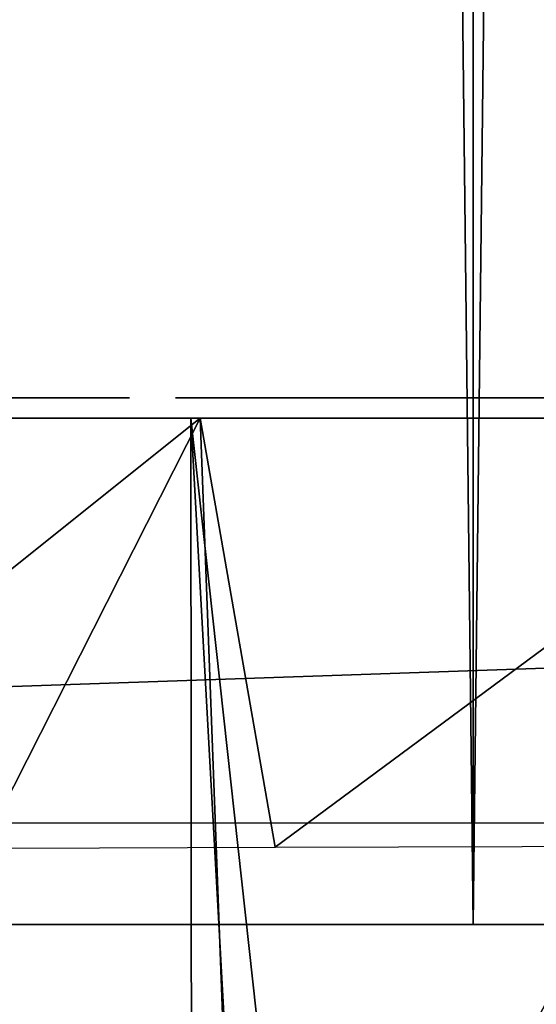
# Model space of a CAD drawing. Header units: millimetres. Extents: x -68 to 68, y 0 to 255.
# Tile 40 of 217: x -7.36 to -4.81, y 27.11 to 31.97. Entities that reach past the tile are written whole.
import ezdxf

# ---------------------------------------------------------------- set-up
doc = ezdxf.new("R2010")
doc.units = ezdxf.units.MM
doc.header["$LTSCALE"] = 41.718519
for name, color, linetype in [('15', 7, 'CONTINUOUS'), ('19', 7, 'CONTINUOUS'), ('2', 7, 'CONTINUOUS'), ('27', 7, 'CONTINUOUS'), ('28', 7, 'CONTINUOUS'), ('3', 7, 'CONTINUOUS'), ('5', 7, 'CONTINUOUS'), ('82', 7, 'CONTINUOUS'), ('83', 7, 'CONTINUOUS'), ('9', 7, 'CONTINUOUS')]:
    doc.layers.add(name, color=color, linetype=linetype)

msp = doc.modelspace()

# ---------------------------------------------------------------- linework, layer by layer
at = {"layer": '15', "color": 252, "linetype": 'Continuous', "true_color": 0x96918c}
for points in [[(-43.8192, 30, -48.3471), (-46.1387, 30, -46.1387), (43.8192, 30, -48.3471), (-43.8192, 30, -48.3471)], [(43.8192, 30, -48.3471), (-46.1387, 30, -46.1387), (46.1387, 30, -46.1387), (43.8192, 30, -48.3471)], [(46.1387, 30, -46.1387), (-46.1387, 30, -46.1387), (-43.4871, 30, -44.7371), (46.1387, 30, -46.1387)], [(-43.8192, 30, 48.3471), (46.1387, 30, 46.1387), (-46.1387, 30, 46.1387), (-43.8192, 30, 48.3471)], [(-46.1387, 30, 46.1387), (46.1387, 30, 46.1387), (43.4871, 30, 44.7371), (-46.1387, 30, 46.1387)], [(-43.3937, 30, 44.7336), (-46.1387, 30, 46.1387), (43.4871, 30, 44.7371), (-43.3937, 30, 44.7336)], [(-41.3942, 30, -50.4389), (-43.8192, 30, -48.3471), (41.3942, 30, -50.4389), (-41.3942, 30, -50.4389)], [(41.3942, 30, -50.4389), (-43.8192, 30, -48.3471), (43.8192, 30, -48.3471), (41.3942, 30, -50.4389)], [(43.8192, 30, 48.3471), (46.1387, 30, 46.1387), (-43.8192, 30, 48.3471), (43.8192, 30, 48.3471)], [(-41.3942, 30, 50.4389), (43.8192, 30, 48.3471), (-43.8192, 30, 48.3471), (-41.3942, 30, 50.4389)], [(43.3937, 30, -44.7336), (46.1387, 30, -46.1387), (-43.4871, 30, -44.7371), (43.3937, 30, -44.7336)], [(43.3937, 30, -44.7336), (-43.4871, 30, -44.7371), (-43.3007, 30, -44.7231), (43.3937, 30, -44.7336)], [(-43.209, 30, 44.7057), (-43.3937, 30, 44.7336), (43.3007, 30, 44.7231), (-43.209, 30, 44.7057)], [(-43.3937, 30, 44.7336), (43.4871, 30, 44.7371), (43.3007, 30, 44.7231), (-43.3937, 30, 44.7336)], [(43.209, 30, -44.7057), (43.3937, 30, -44.7336), (-43.3007, 30, -44.7231), (43.209, 30, -44.7057)], [(-43.1186, 30, -44.6815), (43.209, 30, -44.7057), (-43.3007, 30, -44.7231), (-43.1186, 30, -44.6815)], [(-43.0304, 30, 44.6507), (-43.209, 30, 44.7057), (43.1186, 30, 44.6815), (-43.0304, 30, 44.6507)], [(43.1186, 30, 44.6815), (-43.209, 30, 44.7057), (43.3007, 30, 44.7231), (43.1186, 30, 44.6815)], [(43.0304, 30, -44.6507), (43.209, 30, -44.7057), (-43.1186, 30, -44.6815), (43.0304, 30, -44.6507)], [(-42.9447, 30, -44.6133), (43.0304, 30, -44.6507), (-43.1186, 30, -44.6815), (-42.9447, 30, -44.6133)], [(-42.8621, 30, 44.5696), (-43.0304, 30, 44.6507), (42.9447, 30, 44.6133), (-42.8621, 30, 44.5696)], [(42.9447, 30, 44.6133), (-43.0304, 30, 44.6507), (43.1186, 30, 44.6815), (42.9447, 30, 44.6133)], [(42.8621, 30, -44.5696), (43.0304, 30, -44.6507), (-42.9447, 30, -44.6133), (42.8621, 30, -44.5696)], [(-42.7829, 30, -44.5199), (42.8621, 30, -44.5696), (-42.9447, 30, -44.6133), (-42.7829, 30, -44.5199)], [(-42.7077, 30, 44.4644), (-42.8621, 30, 44.5696), (42.7829, 30, 44.5199), (-42.7077, 30, 44.4644)], [(42.7829, 30, 44.5199), (-42.8621, 30, 44.5696), (42.9447, 30, 44.6133), (42.7829, 30, 44.5199)], [(42.7077, 30, -44.4644), (42.8621, 30, -44.5696), (-42.7829, 30, -44.5199), (42.7077, 30, -44.4644)], [(-42.6369, 30, -44.4034), (42.7077, 30, -44.4644), (-42.7829, 30, -44.5199), (-42.6369, 30, -44.4034)], [(-42.5708, 30, 44.3373), (-42.7077, 30, 44.4644), (42.6369, 30, 44.4034), (-42.5708, 30, 44.3373)], [(42.6369, 30, 44.4034), (-42.7077, 30, 44.4644), (42.7829, 30, 44.5199), (42.6369, 30, 44.4034)], [(42.5708, 30, -44.3373), (42.7077, 30, -44.4644), (-42.6369, 30, -44.4034), (42.5708, 30, -44.3373)], [(-42.5098, 30, -44.2664), (42.5708, 30, -44.3373), (-42.6369, 30, -44.4034), (-42.5098, 30, -44.2664)], [(-42.4543, 30, 44.1912), (-42.5708, 30, 44.3373), (42.5098, 30, 44.2664), (-42.4543, 30, 44.1912)], [(42.5098, 30, 44.2664), (-42.5708, 30, 44.3373), (42.6369, 30, 44.4034), (42.5098, 30, 44.2664)], [(42.4543, 30, -44.1912), (42.5708, 30, -44.3373), (-42.5098, 30, -44.2664), (42.4543, 30, -44.1912)], [(-42.4045, 30, -44.1121), (42.4543, 30, -44.1912), (-42.5098, 30, -44.2664), (-42.4045, 30, -44.1121)], [(-42.3609, 30, 44.0294), (-42.4543, 30, 44.1912), (42.4045, 30, 44.1121), (-42.3609, 30, 44.0294)], [(42.4045, 30, 44.1121), (-42.4543, 30, 44.1912), (42.5098, 30, 44.2664), (42.4045, 30, 44.1121)], [(42.3609, 30, -44.0294), (42.4543, 30, -44.1912), (-42.4045, 30, -44.1121), (42.3609, 30, -44.0294)], [(-42.3235, 30, -43.9437), (42.3609, 30, -44.0294), (-42.4045, 30, -44.1121), (-42.3235, 30, -43.9437)], [(-42.2926, 30, 43.8555), (-42.3609, 30, 44.0294), (42.3235, 30, 43.9437), (-42.2926, 30, 43.8555)], [(42.3235, 30, 43.9437), (-42.3609, 30, 44.0294), (42.4045, 30, 44.1121), (42.3235, 30, 43.9437)], [(42.2926, 30, -43.8555), (42.3609, 30, -44.0294), (-42.3235, 30, -43.9437), (42.2926, 30, -43.8555)], [(-42.2684, 30, -43.7652), (42.2926, 30, -43.8555), (-42.3235, 30, -43.9437), (-42.2684, 30, -43.7652)], [(-42.251, 30, 43.6734), (-42.2926, 30, 43.8555), (42.2684, 30, 43.7652), (-42.251, 30, 43.6734)], [(42.2684, 30, 43.7652), (-42.2926, 30, 43.8555), (42.3235, 30, 43.9437), (42.2684, 30, 43.7652)], [(42.251, 30, -43.6734), (42.2926, 30, -43.8555), (-42.2684, 30, -43.7652), (42.251, 30, -43.6734)], [(-42.2406, 30, -43.5805), (42.251, 30, -43.6734), (-42.2684, 30, -43.7652), (-42.2406, 30, -43.5805)], [(-2.6272, 30, 43.4333), (-5.245, 30, 43.1954), (-42.251, 30, 43.3007), (-2.6272, 30, 43.4333)], [(-42.251, 30, 43.3007), (-5.245, 30, 43.1954), (-41.3222, 30, 43.2782), (-42.251, 30, 43.3007)], [(-42.2371, 30, 43.4871), (-2.6272, 30, 43.4333), (-42.251, 30, 43.3007), (-42.2371, 30, 43.4871)], [(-42.251, 30, 43.6734), (0, 30, 43.5127), (-42.2371, 30, 43.4871), (-42.251, 30, 43.6734)], [(0, 30, 43.5127), (-42.251, 30, 43.6734), (42.2406, 30, 43.5805), (0, 30, 43.5127)], [(42.2406, 30, 43.5805), (-42.251, 30, 43.6734), (42.2684, 30, 43.7652), (42.2406, 30, 43.5805)], [(-2.6272, 30, -43.4333), (0, 30, -43.5127), (-42.2406, 30, -43.3937), (-2.6272, 30, -43.4333)], [(0, 30, -43.5127), (42.251, 30, -43.6734), (-42.2406, 30, -43.5805), (0, 30, -43.5127)], [(-42.2406, 30, -43.3937), (0, 30, -43.5127), (-42.2406, 30, -43.5805), (-42.2406, 30, -43.3937)], [(-2.6272, 30, -43.4333), (-42.2406, 30, -43.3937), (-41.4093, 30, -43.2782), (-2.6272, 30, -43.4333)], [(0, 30, 43.5127), (-2.6272, 30, 43.4333), (-42.2371, 30, 43.4871), (0, 30, 43.5127)], [(-41.3222, 30, -43.2782), (-2.6272, 30, -43.4333), (-41.4093, 30, -43.2782), (-41.3222, 30, -43.2782)], [(-38.8694, 30, -52.4093), (-41.3942, 30, -50.4389), (38.8694, 30, -52.4093), (-38.8694, 30, -52.4093)], [(38.8694, 30, -52.4093), (-41.3942, 30, -50.4389), (41.3942, 30, -50.4389), (38.8694, 30, -52.4093)], [(41.3942, 30, 50.4389), (43.8192, 30, 48.3471), (-41.3942, 30, 50.4389), (41.3942, 30, 50.4389)], [(-38.8694, 30, 52.4093), (41.3942, 30, 50.4389), (-41.3942, 30, 50.4389), (-38.8694, 30, 52.4093)], [(-41.3222, 30, 43.2782), (-5.245, 30, 43.1954), (-41.2365, 30, 43.2631), (-41.3222, 30, 43.2782)], [(-41.2365, 30, -43.2631), (-2.6272, 30, -43.4333), (-41.3222, 30, -43.2782), (-41.2365, 30, -43.2631)], [(-41.2365, 30, 43.2631), (-5.245, 30, 43.1954), (-41.1546, 30, 43.2333), (-41.2365, 30, 43.2631)], [(-41.1546, 30, -43.2333), (-2.6272, 30, -43.4333), (-41.2365, 30, -43.2631), (-41.1546, 30, -43.2333)], [(-41.1546, 30, 43.2333), (-5.245, 30, 43.1954), (-41.0792, 30, 43.1898), (-41.1546, 30, 43.2333)], [(-5.245, 30, -43.1954), (-2.6272, 30, -43.4333), (-41.1546, 30, -43.2333), (-5.245, 30, -43.1954)], [(-41.0792, 30, -43.1898), (-5.245, 30, -43.1954), (-41.1546, 30, -43.2333), (-41.0792, 30, -43.1898)], [(-5.245, 30, 43.1954), (-7.8434, 30, 42.7999), (-41.0792, 30, 43.1898), (-5.245, 30, 43.1954)], [(-41.0124, 30, -43.1337), (-5.245, 30, -43.1954), (-41.0792, 30, -43.1898), (-41.0124, 30, -43.1337)], [(-7.8434, 30, -42.7999), (-5.245, 30, -43.1954), (-41.0124, 30, -43.1337), (-7.8434, 30, -42.7999)], [(-36.2509, 30, -54.2534), (-38.8694, 30, -52.4093), (36.2509, 30, -54.2534), (-36.2509, 30, -54.2534)], [(36.2509, 30, -54.2534), (-38.8694, 30, -52.4093), (38.8694, 30, -52.4093), (36.2509, 30, -54.2534)], [(38.8694, 30, 52.4093), (41.3942, 30, 50.4389), (-38.8694, 30, 52.4093), (38.8694, 30, 52.4093)], [(-36.2509, 30, 54.2534), (38.8694, 30, 52.4093), (-38.8694, 30, 52.4093), (-36.2509, 30, 54.2534)], [(-33.5452, 30, -55.9668), (-36.2509, 30, -54.2534), (33.5452, 30, -55.9668), (-33.5452, 30, -55.9668)], [(33.5452, 30, -55.9668), (-36.2509, 30, -54.2534), (36.2509, 30, -54.2534), (33.5452, 30, -55.9668)], [(36.2509, 30, 54.2534), (38.8694, 30, 52.4093), (-36.2509, 30, 54.2534), (36.2509, 30, 54.2534)], [(-33.5452, 30, 55.9668), (36.2509, 30, 54.2534), (-36.2509, 30, 54.2534), (-33.5452, 30, 55.9668)], [(-30.7586, 30, -57.5454), (-33.5452, 30, -55.9668), (30.7586, 30, -57.5454), (-30.7586, 30, -57.5454)], [(30.7586, 30, -57.5454), (-33.5452, 30, -55.9668), (33.5452, 30, -55.9668), (30.7586, 30, -57.5454)], [(33.5452, 30, 55.9668), (36.2509, 30, 54.2534), (-33.5452, 30, 55.9668), (33.5452, 30, 55.9668)], [(-30.7586, 30, 57.5454), (33.5452, 30, 55.9668), (-33.5452, 30, 55.9668), (-30.7586, 30, 57.5454)], [(-27.898, 30, -58.9853), (-30.7586, 30, -57.5454), (-6.3296, 30, -58.9179), (-27.898, 30, -58.9853)], [(-30.7586, 30, -57.5454), (30.7586, 30, -57.5454), (10.3376, 30, -58.3463), (-30.7586, 30, -57.5454)], [(9.6519, 30, -58.4586), (-30.7586, 30, -57.5454), (10.3376, 30, -58.3463), (9.6519, 30, -58.4586)], [(-30.7586, 30, -57.5454), (9.6519, 30, -58.4586), (-6.3296, 30, -58.9179), (-30.7586, 30, -57.5454)], [(30.7586, 30, 57.5454), (33.5452, 30, 55.9668), (-30.7586, 30, 57.5454), (30.7586, 30, 57.5454)], [(-27.898, 30, 58.9853), (30.7586, 30, 57.5454), (-30.7586, 30, 57.5454), (-27.898, 30, 58.9853)], [(-27.898, 30, -58.9853), (-6.3296, 30, -58.9179), (-7.9203, 30, -59.5819), (-27.898, 30, -58.9853)], [(27.898, 30, 58.9853), (30.7586, 30, 57.5454), (-27.898, 30, 58.9853), (27.898, 30, 58.9853)], [(-24.9701, 30, 60.2832), (27.898, 30, 58.9853), (-27.898, 30, 58.9853), (-24.9701, 30, 60.2832)], [(24.9701, 30, 60.2832), (27.898, 30, 58.9853), (-24.9701, 30, 60.2832), (24.9701, 30, 60.2832)], [(-21.9821, 30, 61.4357), (24.9701, 30, 60.2832), (-24.9701, 30, 60.2832), (-21.9821, 30, 61.4357)], [(-18.941, 30, -62.4404), (-21.9821, 30, -61.4357), (-0.8774, 30, -62.2897), (-18.941, 30, -62.4404)], [(-0.8774, 30, -62.2897), (-21.9821, 30, -61.4357), (-0.9665, 30, -62.2811), (-0.8774, 30, -62.2897)], [(-0.9665, 30, -62.2811), (-21.9821, 30, -61.4357), (-2.6083, 30, -62.199), (-0.9665, 30, -62.2811)], [(-2.6083, 30, -62.199), (-21.9821, 30, -61.4357), (-3.2399, 30, -62.1656), (-2.6083, 30, -62.199)], [(-3.2399, 30, -62.1656), (-21.9821, 30, -61.4357), (-5.3201, 30, -62.0683), (-3.2399, 30, -62.1656)], [(-5.3201, 30, -62.0683), (-21.9821, 30, -61.4357), (-5.4075, 30, -62.0533), (-5.3201, 30, -62.0683)], [(-5.4075, 30, -62.0533), (-21.9821, 30, -61.4357), (-5.5117, 30, -62.0203), (-5.4075, 30, -62.0533)], [(-5.5117, 30, -62.0203), (-21.9821, 30, -61.4357), (-5.6097, 30, -61.9781), (-5.5117, 30, -62.0203)], [(-5.6097, 30, -61.9781), (-21.9821, 30, -61.4357), (-5.9412, 30, -61.9594), (-5.6097, 30, -61.9781)], [(-5.9412, 30, -61.9594), (-21.9821, 30, -61.4357), (-6.592, 30, -61.9022), (-5.9412, 30, -61.9594)], [(-6.592, 30, -61.9022), (-21.9821, 30, -61.4357), (-7.8889, 30, -61.7538), (-6.592, 30, -61.9022)], [(21.9821, 30, 61.4357), (24.9701, 30, 60.2832), (-21.9821, 30, 61.4357), (21.9821, 30, 61.4357)], [(-18.941, 30, 62.4404), (21.9821, 30, 61.4357), (-21.9821, 30, 61.4357), (-18.941, 30, 62.4404)], [(-15.8545, 30, -63.2945), (-18.941, 30, -62.4404), (15.8545, 30, -63.2945), (-15.8545, 30, -63.2945)], [(15.8545, 30, -63.2945), (-18.941, 30, -62.4404), (18.941, 30, -62.4404), (15.8545, 30, -63.2945)], [(18.941, 30, -62.4404), (-18.941, 30, -62.4404), (-0.8774, 30, -62.2897), (18.941, 30, -62.4404)], [(18.941, 30, 62.4404), (21.9821, 30, 61.4357), (-18.941, 30, 62.4404), (18.941, 30, 62.4404)], [(-15.8545, 30, 63.2945), (18.941, 30, 62.4404), (-18.941, 30, 62.4404), (-15.8545, 30, 63.2945)], [(-12.7296, 30, -63.9962), (-15.8545, 30, -63.2945), (12.7296, 30, -63.9962), (-12.7296, 30, -63.9962)], [(12.7296, 30, -63.9962), (-15.8545, 30, -63.2945), (15.8545, 30, -63.2945), (12.7296, 30, -63.9962)], [(15.8545, 30, 63.2945), (18.941, 30, 62.4404), (-15.8545, 30, 63.2945), (15.8545, 30, 63.2945)], [(-12.7296, 30, 63.9962), (15.8545, 30, 63.2945), (-15.8545, 30, 63.2945), (-12.7296, 30, 63.9962)], [(-9.5742, 30, -64.5438), (-12.7296, 30, -63.9962), (9.5742, 30, -64.5438), (-9.5742, 30, -64.5438)], [(9.5742, 30, -64.5438), (-12.7296, 30, -63.9962), (12.7296, 30, -63.9962), (9.5742, 30, -64.5438)], [(12.7296, 30, 63.9962), (15.8545, 30, 63.2945), (-12.7296, 30, 63.9962), (12.7296, 30, 63.9962)], [(-9.5742, 30, 64.5438), (12.7296, 30, 63.9962), (-12.7296, 30, 63.9962), (-9.5742, 30, 64.5438)], [(-6.3956, 30, -64.9358), (-9.5742, 30, -64.5438), (6.3956, 30, -64.9358), (-6.3956, 30, -64.9358)], [(6.3956, 30, -64.9358), (-9.5742, 30, -64.5438), (9.5742, 30, -64.5438), (6.3956, 30, -64.9358)], [(9.5742, 30, 64.5438), (12.7296, 30, 63.9962), (-9.5742, 30, 64.5438), (9.5742, 30, 64.5438)], [(-6.3956, 30, 64.9358), (9.5742, 30, 64.5438), (-9.5742, 30, 64.5438), (-6.3956, 30, 64.9358)], [(-7.9203, 30, -59.5819), (-6.3296, 30, -58.9179), (-7.7643, 30, -59.591), (-7.9203, 30, -59.5819)], [(-7.7349, 30, -61.7407), (-6.592, 30, -61.9022), (-7.8889, 30, -61.7538), (-7.7349, 30, -61.7407)], [(-7.7643, 30, -59.591), (-6.3296, 30, -58.9179), (-7.6128, 30, -59.6217), (-7.7643, 30, -59.591)], [(-7.5822, 30, -61.705), (-6.592, 30, -61.9022), (-7.7349, 30, -61.7407), (-7.5822, 30, -61.705)], [(-7.6128, 30, -59.6217), (-6.3296, 30, -58.9179), (-7.4702, 30, -59.6723), (-7.6128, 30, -59.6217)], [(-7.4361, 30, -61.6474), (-6.592, 30, -61.9022), (-7.5822, 30, -61.705), (-7.4361, 30, -61.6474)], [(-7.4702, 30, -59.6723), (-6.3296, 30, -58.9179), (-7.3348, 30, -59.7433), (-7.4702, 30, -59.6723)], [(-7.3001, 30, -61.5697), (-6.592, 30, -61.9022), (-7.4361, 30, -61.6474), (-7.3001, 30, -61.5697)], [(-7.3348, 30, -59.7433), (-6.3296, 30, -58.9179), (-7.2102, 30, -59.8331), (-7.3348, 30, -59.7433)], [(-7.177, 30, -61.4737), (-6.592, 30, -61.9022), (-7.3001, 30, -61.5697), (-7.177, 30, -61.4737)], [(-7.2102, 30, -59.8331), (-6.3296, 30, -58.9179), (-7.0988, 30, -59.9403), (-7.2102, 30, -59.8331)], [(-7.0698, 30, -61.3623), (-6.592, 30, -61.9022), (-7.177, 30, -61.4737), (-7.0698, 30, -61.3623)], [(-7.0988, 30, -59.9403), (-6.3296, 30, -58.9179), (-7.0028, 30, -60.0634), (-7.0988, 30, -59.9403)], [(-6.98, 30, -61.2376), (-6.592, 30, -61.9022), (-7.0698, 30, -61.3623), (-6.98, 30, -61.2376)], [(-7.0028, 30, -60.0634), (-6.3296, 30, -58.9179), (-6.925, 30, -60.1994), (-7.0028, 30, -60.0634)], [(-6.9091, 30, -61.1022), (-6.592, 30, -61.9022), (-6.98, 30, -61.2376), (-6.9091, 30, -61.1022)], [(-6.925, 30, -60.1994), (-6.3296, 30, -58.9179), (-6.8675, 30, -60.3454), (-6.925, 30, -60.1994)], [(-6.8585, 30, -60.9597), (-6.592, 30, -61.9022), (-6.9091, 30, -61.1022), (-6.8585, 30, -60.9597)], [(-6.8675, 30, -60.3454), (-6.3296, 30, -58.9179), (-6.8318, 30, -60.4982), (-6.8675, 30, -60.3454)], [(-6.8277, 30, -60.8082), (-6.592, 30, -61.9022), (-6.8585, 30, -60.9597), (-6.8277, 30, -60.8082)], [(-6.3296, 30, -58.9179), (-6.592, 30, -61.9022), (-6.8318, 30, -60.4982), (-6.3296, 30, -58.9179)], [(-6.8318, 30, -60.4982), (-6.592, 30, -61.9022), (-6.8186, 30, -60.6522), (-6.8318, 30, -60.4982)], [(-6.592, 30, -61.9022), (-6.8277, 30, -60.8082), (-6.8186, 30, -60.6522), (-6.592, 30, -61.9022)], [(-3.2017, 30, -65.1714), (-6.3956, 30, -64.9358), (3.2017, 30, -65.1714), (-3.2017, 30, -65.1714)], [(3.2017, 30, -65.1714), (-6.3956, 30, -64.9358), (6.3956, 30, -64.9358), (3.2017, 30, -65.1714)], [(6.3956, 30, 64.9358), (9.5742, 30, 64.5438), (-6.3956, 30, 64.9358), (6.3956, 30, 64.9358)], [(-3.2017, 30, 65.1714), (6.3956, 30, 64.9358), (-6.3956, 30, 64.9358), (-3.2017, 30, 65.1714)], [(9.6519, 30, -58.4586), (2.6832, 30, -59.1919), (-6.3296, 30, -58.9179), (9.6519, 30, -58.4586)], [(2.6832, 30, -59.1919), (-5.6788, 30, -58.9751), (-6.3296, 30, -58.9179), (2.6832, 30, -59.1919)], [(-5.6886, 30, -61.9322), (-5.6097, 30, -61.9781), (-5.9412, 30, -61.9594), (-5.6886, 30, -61.9322)], [(-5.7674, 30, -61.8725), (-5.6886, 30, -61.9322), (-5.9412, 30, -61.9594), (-5.7674, 30, -61.8725)], [(-5.8241, 30, -61.8152), (-5.7674, 30, -61.8725), (-5.9412, 30, -61.9594), (-5.8241, 30, -61.8152)], [(-5.8809, 30, -61.7377), (-5.8241, 30, -61.8152), (-5.9412, 30, -61.9594), (-5.8809, 30, -61.7377)], [(-5.9157, 30, -61.6693), (-5.8809, 30, -61.7377), (-5.9412, 30, -61.9594), (-5.9157, 30, -61.6693)], [(-5.7863, 30, -60.1978), (-5.6788, 30, -58.9751), (-5.7384, 30, -60.1393), (-5.7863, 30, -60.1978)], [(-5.7384, 30, -60.1393), (-5.6788, 30, -58.9751), (-5.6701, 30, -60.0754), (-5.7384, 30, -60.1393)], [(2.6832, 30, -59.1919), (2.026, 30, -59.209), (-5.6788, 30, -58.9751), (2.6832, 30, -59.1919)], [(-5.6788, 30, -58.9751), (2.026, 30, -59.209), (-5.2289, 30, -59.907), (-5.6788, 30, -58.9751)], [(-5.6701, 30, -60.0754), (-5.6788, 30, -58.9751), (-5.6011, 30, -60.0238), (-5.6701, 30, -60.0754)], [(-5.6011, 30, -60.0238), (-5.6788, 30, -58.9751), (-5.5168, 30, -59.9786), (-5.6011, 30, -60.0238)], [(-5.5168, 30, -59.9786), (-5.6788, 30, -58.9751), (-5.4215, 30, -59.9421), (-5.5168, 30, -59.9786)], [(-5.4215, 30, -59.9421), (-5.6788, 30, -58.9751), (-5.3279, 30, -59.9188), (-5.4215, 30, -59.9421)], [(-5.3279, 30, -59.9188), (-5.6788, 30, -58.9751), (-5.2289, 30, -59.907), (-5.3279, 30, -59.9188)], [(-5.1698, 30, -62.0712), (-3.2399, 30, -62.1656), (-5.3201, 30, -62.0683), (-5.1698, 30, -62.0712)], [(-5.2289, 30, -59.907), (2.026, 30, -59.209), (-5.1302, 30, -59.9088), (-5.2289, 30, -59.907)], [(-5.0315, 30, -62.0542), (-3.2399, 30, -62.1656), (-5.1698, 30, -62.0712), (-5.0315, 30, -62.0542)], [(2.026, 30, -59.209), (1.4208, 30, -60.1072), (-5.1302, 30, -59.9088), (2.026, 30, -59.209)], [(-5.1302, 30, -59.9088), (1.4208, 30, -60.1072), (-4.9823, 30, -59.9321), (-5.1302, 30, -59.9088)], [(-4.9034, 30, -62.0189), (-3.2399, 30, -62.1656), (-5.0315, 30, -62.0542), (-4.9034, 30, -62.0189)], [(-4.9823, 30, -59.9321), (1.4208, 30, -60.1072), (-4.8495, 30, -59.9728), (-4.9823, 30, -59.9321)], [(-4.7732, 30, -61.9631), (-3.2399, 30, -62.1656), (-4.9034, 30, -62.0189), (-4.7732, 30, -61.9631)], [(-4.8495, 30, -59.9728), (1.4208, 30, -60.1072), (-4.7285, 30, -60.0302), (-4.8495, 30, -59.9728)]]:
    msp.add_3dface(points, dxfattribs=at)
at = {"layer": '19', "color": 252, "linetype": 'Continuous', "true_color": 0x96918c}
for points in [[(-5.7804, 30, -60.9377), (-4.8685, 30, -61.0179), (-5.7806, 30, -61.0177), (-5.7804, 30, -60.9377)], [(-5.7806, 30, -61.0177), (-4.8685, 30, -61.0179), (-4.8826, 30, -61.0978), (-5.7806, 30, -61.0177)], [(-5.7674, 30, -61.0945), (-5.7806, 30, -61.0177), (-4.8826, 30, -61.0978), (-5.7674, 30, -61.0945)], [(-4.8684, 30, -60.9396), (-4.8685, 30, -61.0179), (-5.7804, 30, -60.9377), (-4.8684, 30, -60.9396)], [(-4.8815, 30, -60.8638), (-4.8684, 30, -60.9396), (-5.7804, 30, -60.9377), (-4.8815, 30, -60.8638)], [(-5.7665, 30, -60.8595), (-4.8815, 30, -60.8638), (-5.7804, 30, -60.9377), (-5.7665, 30, -60.8595)], [(-5.7408, 30, -61.169), (-5.7674, 30, -61.0945), (-4.8826, 30, -61.0978), (-5.7408, 30, -61.169)], [(-4.908, 30, -60.79), (-4.8815, 30, -60.8638), (-5.7665, 30, -60.8595), (-4.908, 30, -60.79)], [(-5.7394, 30, -60.7855), (-4.908, 30, -60.79), (-5.7665, 30, -60.8595), (-5.7394, 30, -60.7855)], [(-5.7018, 30, -61.2377), (-5.7408, 30, -61.169), (-4.91, 30, -61.1728), (-5.7018, 30, -61.2377)], [(-4.91, 30, -61.1728), (-5.7408, 30, -61.169), (-4.8826, 30, -61.0978), (-4.91, 30, -61.1728)], [(-4.9471, 30, -60.7217), (-4.908, 30, -60.79), (-5.7394, 30, -60.7855), (-4.9471, 30, -60.7217)], [(-5.6989, 30, -60.7162), (-4.9471, 30, -60.7217), (-5.7394, 30, -60.7855), (-5.6989, 30, -60.7162)], [(-5.6509, 30, -61.2993), (-5.7018, 30, -61.2377), (-4.9509, 30, -61.2431), (-5.6509, 30, -61.2993)], [(-4.9509, 30, -61.2431), (-5.7018, 30, -61.2377), (-4.91, 30, -61.1728), (-4.9509, 30, -61.2431)], [(-4.9981, 30, -60.6602), (-4.9471, 30, -60.7217), (-5.6989, 30, -60.7162), (-4.9981, 30, -60.6602)], [(-5.647, 30, -60.6554), (-4.9981, 30, -60.6602), (-5.6989, 30, -60.7162), (-5.647, 30, -60.6554)], [(-5.5898, 30, -61.3513), (-5.6509, 30, -61.2993), (-5.0029, 30, -61.3043), (-5.5898, 30, -61.3513)], [(-5.0029, 30, -61.3043), (-5.6509, 30, -61.2993), (-4.9509, 30, -61.2431), (-5.0029, 30, -61.3043)], [(-5.0595, 30, -60.6082), (-4.9981, 30, -60.6602), (-5.647, 30, -60.6554), (-5.0595, 30, -60.6082)], [(-5.5853, 30, -60.6046), (-5.0595, 30, -60.6082), (-5.647, 30, -60.6554), (-5.5853, 30, -60.6046)], [(-5.5195, 30, -61.3922), (-5.5898, 30, -61.3513), (-5.0645, 30, -61.3552), (-5.5195, 30, -61.3922)], [(-5.0645, 30, -61.3552), (-5.5898, 30, -61.3513), (-5.0029, 30, -61.3043), (-5.0645, 30, -61.3552)], [(-5.1298, 30, -60.5674), (-5.0595, 30, -60.6082), (-5.5853, 30, -60.6046), (-5.1298, 30, -60.5674)], [(-5.5165, 30, -60.5656), (-5.1298, 30, -60.5674), (-5.5853, 30, -60.6046), (-5.5165, 30, -60.5656)], [(-5.4445, 30, -61.4196), (-5.5195, 30, -61.3922), (-5.1332, 30, -61.3941), (-5.4445, 30, -61.4196)], [(-5.1332, 30, -61.3941), (-5.5195, 30, -61.3922), (-5.0645, 30, -61.3552), (-5.1332, 30, -61.3941)], [(-5.205, 30, -60.54), (-5.1298, 30, -60.5674), (-5.5165, 30, -60.5656), (-5.205, 30, -60.54)], [(-5.4418, 30, -60.539), (-5.205, 30, -60.54), (-5.5165, 30, -60.5656), (-5.4418, 30, -60.539)], [(-5.3645, 30, -61.4337), (-5.4445, 30, -61.4196), (-5.2077, 30, -61.4207), (-5.3645, 30, -61.4337)], [(-5.2077, 30, -61.4207), (-5.4445, 30, -61.4196), (-5.1332, 30, -61.3941), (-5.2077, 30, -61.4207)], [(-5.2847, 30, -60.526), (-5.205, 30, -60.54), (-5.4418, 30, -60.539), (-5.2847, 30, -60.526)], [(-5.3648, 30, -60.5258), (-5.2847, 30, -60.526), (-5.4418, 30, -60.539), (-5.3648, 30, -60.5258)], [(-5.2845, 30, -61.4339), (-5.3645, 30, -61.4337), (-5.2077, 30, -61.4207), (-5.2845, 30, -61.4339)]]:
    msp.add_3dface(points, dxfattribs=at)
at = {"layer": '2', "color": 7, "linetype": 'Continuous', "true_color": 0xf5f5f5}
for points in [[(-9.6842, 30, -65.2856), (-6.4691, 30, -65.6822), (-31.0915, 30, -69), (-9.6842, 30, -65.2856)], [(-31.0915, 30, -69), (-6.4691, 30, -65.6822), (31.0915, 30, -69), (-31.0915, 30, -69)], [(-6.4691, 30, 65.6822), (-9.6842, 30, 65.2856), (-16.1549, 30, 65.5383), (-6.4691, 30, 65.6822)], [(-12.9694, 30, 66.2423), (-6.4691, 30, 65.6822), (-16.1549, 30, 65.5383), (-12.9694, 30, 66.2423)], [(-3.2385, 30, 65.9205), (-6.4691, 30, 65.6822), (-12.9694, 30, 66.2423), (-3.2385, 30, 65.9205)], [(0, 30, 66), (-3.2385, 30, 65.9205), (-12.9694, 30, 66.2423), (0, 30, 66)], [(12.9694, 30, 66.2423), (0, 30, 66), (-12.9694, 30, 66.2423), (12.9694, 30, 66.2423)], [(-9.7537, 30, 66.7916), (12.9694, 30, 66.2423), (-12.9694, 30, 66.2423), (-9.7537, 30, 66.7916)], [(9.7537, 30, 66.7916), (12.9694, 30, 66.2423), (-9.7537, 30, 66.7916), (9.7537, 30, 66.7916)], [(-6.5151, 30, 67.1848), (9.7537, 30, 66.7916), (-9.7537, 30, 66.7916), (-6.5151, 30, 67.1848)], [(6.5151, 30, 67.1848), (9.7537, 30, 66.7916), (-6.5151, 30, 67.1848), (6.5151, 30, 67.1848)], [(-3.2614, 30, 67.4212), (6.5151, 30, 67.1848), (-6.5151, 30, 67.1848), (-3.2614, 30, 67.4212)], [(-6.4691, 30, -65.6822), (-3.2385, 30, -65.9205), (31.0915, 30, -69), (-6.4691, 30, -65.6822)]]:
    msp.add_3dface(points, dxfattribs=at)
at = {"layer": '27', "color": 252, "linetype": 'Continuous', "true_color": 0x96918c}
for points in [[(-6.592, 30.1, -61.9022), (-6.3296, 30.1, -58.9179), (-5.9412, 30.1, -61.9594), (-6.592, 30.1, -61.9022)], [(-6.3296, 30.1, -58.9179), (-5.6788, 30.1, -58.9751), (-5.7863, 30.1, -60.1978), (-6.3296, 30.1, -58.9179)], [(-5.9412, 30.1, -61.9594), (-6.3296, 30.1, -58.9179), (-5.9157, 30.1, -61.6693), (-5.9412, 30.1, -61.9594)], [(-5.9157, 30.1, -61.6693), (-6.3296, 30.1, -58.9179), (-5.7863, 30.1, -60.1978), (-5.9157, 30.1, -61.6693)], [(-5.8814, 30.1, -61.7368), (-5.9157, 30.1, -61.6693), (-5.7863, 30.1, -60.1978), (-5.8814, 30.1, -61.7368)], [(-5.8241, 30.1, -61.8152), (-5.8814, 30.1, -61.7368), (-5.7863, 30.1, -60.1978), (-5.8241, 30.1, -61.8152)], [(-5.768, 30.1, -61.8719), (-5.8241, 30.1, -61.8152), (-5.7805, 30.1, -61.0185), (-5.768, 30.1, -61.8719)], [(-5.8241, 30.1, -61.8152), (-5.7863, 30.1, -60.1978), (-5.7805, 30.1, -61.0185), (-5.8241, 30.1, -61.8152)], [(-5.7863, 30.1, -60.1978), (-5.7407, 30.1, -60.1418), (-5.7804, 30.1, -60.9377), (-5.7863, 30.1, -60.1978)], [(-5.7805, 30.1, -61.0185), (-5.7863, 30.1, -60.1978), (-5.7804, 30.1, -60.9377), (-5.7805, 30.1, -61.0185)], [(-5.7668, 30.1, -61.0969), (-5.768, 30.1, -61.8719), (-5.7805, 30.1, -61.0185), (-5.7668, 30.1, -61.0969)], [(-5.7804, 30.1, -60.9377), (-5.7407, 30.1, -60.1418), (-5.7666, 30.1, -60.8599), (-5.7804, 30.1, -60.9377)], [(-5.6886, 30.1, -61.9322), (-5.768, 30.1, -61.8719), (-5.6999, 30.1, -61.2405), (-5.6886, 30.1, -61.9322)], [(-5.6999, 30.1, -61.2405), (-5.768, 30.1, -61.8719), (-5.7397, 30.1, -61.1716), (-5.6999, 30.1, -61.2405)], [(-5.7397, 30.1, -61.1716), (-5.768, 30.1, -61.8719), (-5.7668, 30.1, -61.0969), (-5.7397, 30.1, -61.1716)], [(-5.7666, 30.1, -60.8599), (-5.7407, 30.1, -60.1418), (-5.7397, 30.1, -60.7862), (-5.7666, 30.1, -60.8599)], [(-5.7407, 30.1, -60.1418), (-5.6701, 30.1, -60.0754), (-5.7397, 30.1, -60.7862), (-5.7407, 30.1, -60.1418)], [(-5.7397, 30.1, -60.7862), (-5.6701, 30.1, -60.0754), (-5.7003, 30.1, -60.7182), (-5.7397, 30.1, -60.7862)], [(-5.7003, 30.1, -60.7182), (-5.6701, 30.1, -60.0754), (-5.6491, 30.1, -60.6575), (-5.7003, 30.1, -60.7182)], [(-5.6487, 30.1, -61.3016), (-5.6886, 30.1, -61.9322), (-5.6999, 30.1, -61.2405), (-5.6487, 30.1, -61.3016)], [(-5.6105, 30.1, -61.9778), (-5.6886, 30.1, -61.9322), (-5.6487, 30.1, -61.3016), (-5.6105, 30.1, -61.9778)], [(-5.6701, 30.1, -60.0754), (-5.6013, 30.1, -60.0239), (-5.6491, 30.1, -60.6575), (-5.6701, 30.1, -60.0754)], [(-5.6491, 30.1, -60.6575), (-5.6013, 30.1, -60.0239), (-5.588, 30.1, -60.6064), (-5.6491, 30.1, -60.6575)], [(-5.5877, 30.1, -61.3528), (-5.6105, 30.1, -61.9778), (-5.6487, 30.1, -61.3016), (-5.5877, 30.1, -61.3528)], [(-5.5117, 30.1, -62.0203), (-5.6105, 30.1, -61.9778), (-5.519, 30.1, -61.3925), (-5.5117, 30.1, -62.0203)], [(-5.519, 30.1, -61.3925), (-5.6105, 30.1, -61.9778), (-5.5877, 30.1, -61.3528), (-5.519, 30.1, -61.3925)], [(-5.6013, 30.1, -60.0239), (-5.5168, 30.1, -59.9786), (-5.588, 30.1, -60.6064), (-5.6013, 30.1, -60.0239)], [(-5.588, 30.1, -60.6064), (-5.5168, 30.1, -59.9786), (-5.5189, 30.1, -60.5667), (-5.588, 30.1, -60.6064)], [(-5.4442, 30.1, -61.4197), (-5.5117, 30.1, -62.0203), (-5.519, 30.1, -61.3925), (-5.4442, 30.1, -61.4197)], [(-5.5189, 30.1, -60.5667), (-5.5168, 30.1, -59.9786), (-5.444, 30.1, -60.5396), (-5.5189, 30.1, -60.5667)], [(-5.5168, 30.1, -59.9786), (-5.4211, 30.1, -59.942), (-5.444, 30.1, -60.5396), (-5.5168, 30.1, -59.9786)], [(-5.4055, 30.1, -62.0538), (-5.5117, 30.1, -62.0203), (-5.4442, 30.1, -61.4197), (-5.4055, 30.1, -62.0538)], [(-5.3645, 30.1, -61.4337), (-5.4055, 30.1, -62.0538), (-5.4442, 30.1, -61.4197), (-5.3645, 30.1, -61.4337)], [(-5.444, 30.1, -60.5396), (-5.4211, 30.1, -59.942), (-5.3655, 30.1, -60.5259), (-5.444, 30.1, -60.5396)], [(-5.4211, 30.1, -59.942), (-5.3279, 30.1, -59.9188), (-5.3655, 30.1, -60.5259), (-5.4211, 30.1, -59.942)], [(-5.3201, 30.1, -62.0683), (-5.4055, 30.1, -62.0538), (-5.3645, 30.1, -61.4337), (-5.3201, 30.1, -62.0683)], [(-5.3655, 30.1, -60.5259), (-5.3279, 30.1, -59.9188), (-5.2847, 30.1, -60.526), (-5.3655, 30.1, -60.5259)], [(-5.3201, 30.1, -62.0683), (-5.3645, 30.1, -61.4337), (-5.2837, 30.1, -61.4338), (-5.3201, 30.1, -62.0683)], [(-5.3279, 30.1, -59.9188), (-5.2288, 30.1, -59.907), (-5.2847, 30.1, -60.526), (-5.3279, 30.1, -59.9188)], [(-5.1696, 30.1, -62.0712), (-5.3201, 30.1, -62.0683), (-5.2053, 30.1, -61.4201), (-5.1696, 30.1, -62.0712)], [(-5.2053, 30.1, -61.4201), (-5.3201, 30.1, -62.0683), (-5.2837, 30.1, -61.4338), (-5.2053, 30.1, -61.4201)], [(-5.2847, 30.1, -60.526), (-5.2288, 30.1, -59.907), (-5.2051, 30.1, -60.54), (-5.2847, 30.1, -60.526)], [(-5.2288, 30.1, -59.907), (-5.1302, 30.1, -59.9088), (-5.2051, 30.1, -60.54), (-5.2288, 30.1, -59.907)], [(-5.1307, 30.1, -61.393), (-5.1696, 30.1, -62.0712), (-5.2053, 30.1, -61.4201), (-5.1307, 30.1, -61.393)], [(-5.2051, 30.1, -60.54), (-5.1302, 30.1, -59.9088), (-5.1302, 30.1, -60.5672), (-5.2051, 30.1, -60.54)], [(-5.0318, 30.1, -62.0542), (-5.1696, 30.1, -62.0712), (-5.0617, 30.1, -61.3532), (-5.0318, 30.1, -62.0542)], [(-5.0617, 30.1, -61.3532), (-5.1696, 30.1, -62.0712), (-5.1307, 30.1, -61.393), (-5.0617, 30.1, -61.3532)], [(-5.1302, 30.1, -59.9088), (-4.9815, 30.1, -59.9322), (-5.1302, 30.1, -60.5672), (-5.1302, 30.1, -59.9088)], [(-5.1302, 30.1, -60.5672), (-4.9815, 30.1, -59.9322), (-5.0613, 30.1, -60.6069), (-5.1302, 30.1, -60.5672)], [(-5.0006, 30.1, -61.302), (-5.0318, 30.1, -62.0542), (-5.0617, 30.1, -61.3532), (-5.0006, 30.1, -61.302)], [(-5.0613, 30.1, -60.6069), (-4.9815, 30.1, -59.9322), (-5.0002, 30.1, -60.6581), (-5.0613, 30.1, -60.6069)], [(-4.9034, 30.1, -62.0189), (-5.0318, 30.1, -62.0542), (-4.9097, 30.1, -61.1723), (-4.9034, 30.1, -62.0189)], [(-4.9097, 30.1, -61.1723), (-5.0318, 30.1, -62.0542), (-4.9494, 30.1, -61.2411), (-4.9097, 30.1, -61.1723)], [(-4.9494, 30.1, -61.2411), (-5.0318, 30.1, -62.0542), (-5.0006, 30.1, -61.302), (-4.9494, 30.1, -61.2411)], [(-5.0002, 30.1, -60.6581), (-4.9815, 30.1, -59.9322), (-4.9489, 30.1, -60.7191), (-5.0002, 30.1, -60.6581)], [(-4.9815, 30.1, -59.9322), (-4.8488, 30.1, -59.9731), (-4.9489, 30.1, -60.7191), (-4.9815, 30.1, -59.9322)], [(-4.9489, 30.1, -60.7191), (-4.8488, 30.1, -59.9731), (-4.9091, 30.1, -60.7877), (-4.9489, 30.1, -60.7191)], [(-4.8825, 30.1, -61.0975), (-4.9034, 30.1, -62.0189), (-4.9097, 30.1, -61.1723), (-4.8825, 30.1, -61.0975)], [(-4.9091, 30.1, -60.7877), (-4.8488, 30.1, -59.9731), (-4.8821, 30.1, -60.8617), (-4.9091, 30.1, -60.7877)], [(-4.7732, 30.1, -61.9631), (-4.9034, 30.1, -62.0189), (-4.8685, 30.1, -61.0179), (-4.7732, 30.1, -61.9631)], [(-4.8685, 30.1, -61.0179), (-4.9034, 30.1, -62.0189), (-4.8825, 30.1, -61.0975), (-4.8685, 30.1, -61.0179)], [(-4.8821, 30.1, -60.8617), (-4.8488, 30.1, -59.9731), (-4.8685, 30.1, -60.9388), (-4.8821, 30.1, -60.8617)], [(-4.8488, 30.1, -59.9731), (-4.7732, 30.1, -61.9631), (-4.8685, 30.1, -61.0179), (-4.8488, 30.1, -59.9731)], [(-4.8685, 30.1, -60.9388), (-4.8488, 30.1, -59.9731), (-4.8685, 30.1, -61.0179), (-4.8685, 30.1, -60.9388)], [(-4.7285, 30.1, -60.0302), (-4.7732, 30.1, -61.9631), (-4.8488, 30.1, -59.9731), (-4.7285, 30.1, -60.0302)]]:
    msp.add_3dface(points, dxfattribs=at)
at = {"layer": '28', "color": 252, "linetype": 'Continuous', "true_color": 0x96918c}
for points in [[(-7.2916, 30.1, -59.7714), (-7.3861, 30.1, -61.6218), (-7.4386, 30.1, -59.6868), (-7.2916, 30.1, -59.7714)], [(-7.2426, 30.1, -61.5283), (-7.3861, 30.1, -61.6218), (-7.2916, 30.1, -59.7714), (-7.2426, 30.1, -61.5283)], [(-7.1589, 30.1, -59.8786), (-7.2426, 30.1, -61.5283), (-7.2916, 30.1, -59.7714), (-7.1589, 30.1, -59.8786)], [(-7.1154, 30.1, -61.4135), (-7.2426, 30.1, -61.5283), (-7.1589, 30.1, -59.8786), (-7.1154, 30.1, -61.4135)], [(-7.0442, 30.1, -60.0058), (-7.1154, 30.1, -61.4135), (-7.1589, 30.1, -59.8786), (-7.0442, 30.1, -60.0058)], [(-7.0082, 30.1, -61.2809), (-7.1154, 30.1, -61.4135), (-7.0442, 30.1, -60.0058), (-7.0082, 30.1, -61.2809)], [(-6.9507, 30.1, -60.1493), (-7.0082, 30.1, -61.2809), (-7.0442, 30.1, -60.0058), (-6.9507, 30.1, -60.1493)], [(-6.9235, 30.1, -61.1339), (-7.0082, 30.1, -61.2809), (-6.9507, 30.1, -60.1493), (-6.9235, 30.1, -61.1339)], [(-6.881, 30.1, -60.305), (-6.9235, 30.1, -61.1339), (-6.9507, 30.1, -60.1493), (-6.881, 30.1, -60.305)], [(-6.863, 30.1, -60.9756), (-6.9235, 30.1, -61.1339), (-6.881, 30.1, -60.305), (-6.863, 30.1, -60.9756)], [(-6.8369, 30.1, -60.4687), (-6.863, 30.1, -60.9756), (-6.881, 30.1, -60.305), (-6.8369, 30.1, -60.4687)], [(-6.8277, 30.1, -60.8082), (-6.863, 30.1, -60.9756), (-6.8369, 30.1, -60.4687), (-6.8277, 30.1, -60.8082)], [(-6.8189, 30.1, -60.6373), (-6.8277, 30.1, -60.8082), (-6.8369, 30.1, -60.4687), (-6.8189, 30.1, -60.6373)]]:
    msp.add_3dface(points, dxfattribs=at)
at = {"layer": '3', "color": 7, "linetype": 'Continuous', "true_color": 0xf5f5f5}
for points in [[(-31.0915, 30, -69), (31.0915, 30, -69), (-27.0006, 28, -69), (-31.0915, 30, -69)], [(-27.0006, 28, -69), (31.0915, 30, -69), (27.0006, 28, -69), (-27.0006, 28, -69)]]:
    msp.add_3dface(points, dxfattribs=at)
at = {"layer": '5', "color": 7, "linetype": 'Continuous', "true_color": 0xf5f5f5}
for points in [[(-6.5151, 30, 67.1848), (-9.7537, 30, 66.7916), (-6.489, 0.2869, 65.8839), (-6.5151, 30, 67.1848)], [(-6.489, 0.2869, 65.8839), (-9.7537, 30, 66.7916), (-8.1039, 0.2869, 65.7048), (-6.489, 0.2869, 65.8839)], [(-3.2614, 30, 67.4212), (-6.5151, 30, 67.1848), (-3.2484, 0.2869, 66.123), (-3.2614, 30, 67.4212)], [(-3.2484, 0.2869, 66.123), (-6.5151, 30, 67.1848), (-4.8702, 0.2869, 66.0233), (-3.2484, 0.2869, 66.123)], [(-4.8702, 0.2869, 66.0233), (-6.5151, 30, 67.1848), (-6.489, 0.2869, 65.8839), (-4.8702, 0.2869, 66.0233)]]:
    msp.add_3dface(points, dxfattribs=at)
at = {"layer": '82', "color": 250, "linetype": 'Continuous', "true_color": 0x1c1c1c}
for points in [[(-7.6608, 251, -41.8038), (-5.1228, 251, -42.1901), (-7.6608, 27.5, -41.8038), (-7.6608, 251, -41.8038)], [(-7.6608, 27.5, -41.8038), (-5.1228, 251, -42.1901), (-5.1228, 27.5, -42.1901), (-7.6608, 27.5, -41.8038)], [(-5.1228, 251, -42.1901), (-2.5661, 251, -42.4225), (-5.1228, 27.5, -42.1901), (-5.1228, 251, -42.1901)], [(-5.1228, 27.5, -42.1901), (-2.5661, 251, -42.4225), (-2.5661, 27.5, -42.4225), (-5.1228, 27.5, -42.1901)]]:
    msp.add_3dface(points, dxfattribs=at)
at = {"layer": '83', "color": 250, "linetype": 'Continuous', "true_color": 0x1c1c1c}
for points in [[(-5.1228, 251, 42.1901), (-7.6608, 251, 41.8038), (-5.1228, 27.5, 42.1901), (-5.1228, 251, 42.1901)], [(-5.1228, 27.5, 42.1901), (-7.6608, 251, 41.8038), (-7.6608, 27.5, 41.8038), (-5.1228, 27.5, 42.1901)], [(-2.5661, 251, 42.4225), (-5.1228, 251, 42.1901), (-2.5661, 27.5, 42.4225), (-2.5661, 251, 42.4225)], [(-2.5661, 27.5, 42.4225), (-5.1228, 251, 42.1901), (-5.1228, 27.5, 42.1901), (-2.5661, 27.5, 42.4225)]]:
    msp.add_3dface(points, dxfattribs=at)
at = {"layer": '9', "color": 7, "linetype": 'Continuous', "true_color": 0xf5f5f5}
for points in [[(-6.4691, 30, -65.6822), (-9.6842, 30, -65.2856), (-9.1326, 27.8698, -65.2712), (-6.4691, 30, -65.6822)], [(-9.6842, 30, 65.2856), (-6.4691, 30, 65.6822), (-9.3626, 24.2869, 65.0805), (-9.6842, 30, 65.2856)], [(-9.3626, 24.2869, 65.0805), (-6.4691, 30, 65.6822), (-6.2554, 24.2869, 65.4523), (-9.3626, 24.2869, 65.0805)], [(-6.0993, 27.8821, -65.6247), (-6.4691, 30, -65.6822), (-9.1326, 27.8698, -65.2712), (-6.0993, 27.8821, -65.6247)], [(-3.2385, 30, -65.9205), (-6.4691, 30, -65.6822), (-6.0993, 27.8821, -65.6247), (-3.2385, 30, -65.9205)], [(-6.4691, 30, 65.6822), (-3.2385, 30, 65.9205), (-6.2554, 24.2869, 65.4523), (-6.4691, 30, 65.6822)], [(-6.2554, 24.2869, 65.4523), (-3.2385, 30, 65.9205), (-3.135, 24.2869, 65.6758), (-6.2554, 24.2869, 65.4523)], [(-3.053, 27.8895, -65.8371), (-3.2385, 30, -65.9205), (-6.0993, 27.8821, -65.6247), (-3.053, 27.8895, -65.8371)]]:
    msp.add_3dface(points, dxfattribs=at)

doc.saveas('drawing.dxf')
